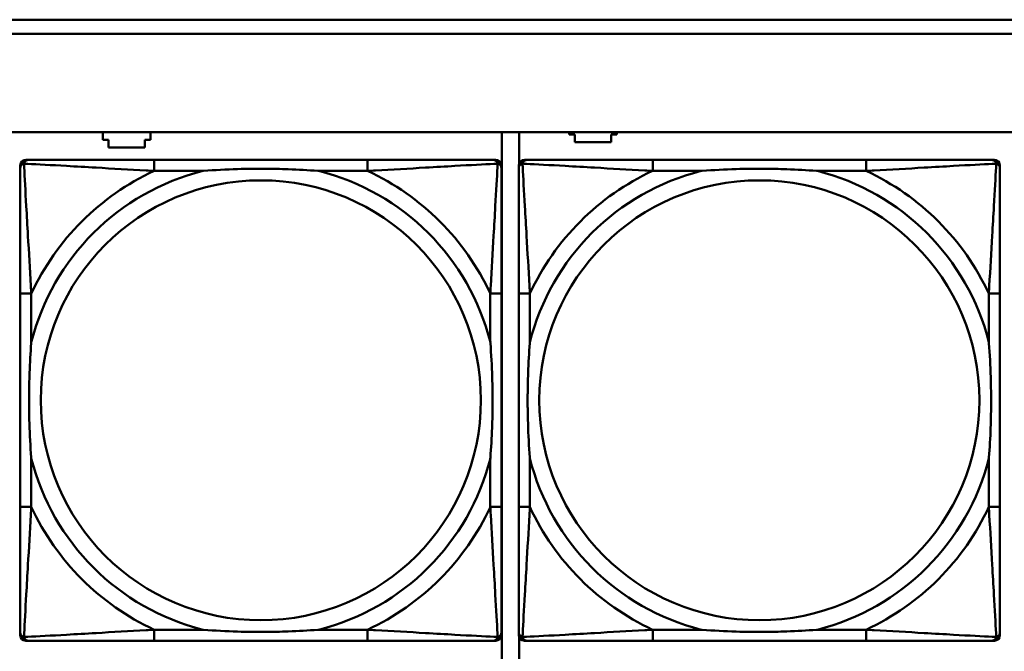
# Model space of a CAD drawing. Header units: inches. Extents: x 7.4 to 53, y 27.5 to 52.4.
# Tile 62 of 128: x 35.7 to 37.1, y 33.1 to 34. Entities that reach past the tile are written whole.
import ezdxf

# ---------------------------------------------------------------- set-up
doc = ezdxf.new("R2010")
doc.units = ezdxf.units.IN
doc.header["$MEASUREMENT"] = 0
doc.layers.add('Visible Edges(ANSI)', color=7, linetype='Continuous', lineweight=50)
doc.layers.add('Visible Tangent Edges(ANSI)', color=7, linetype='Continuous', lineweight=50)

msp = doc.modelspace()

# ---------------------------------------------------------------- linework, layer by layer
at = {"layer": 'Visible Edges(ANSI)'}
for p, q in [((34.7018, 33.9762), (42.1488, 33.9762)), ((42.1488, 33.9562), (34.7018, 33.9562)), ((25.0548, 33.8162), (42.1488, 33.8162)), ((35.8617, 33.8051), (35.8617, 33.8162)), ((35.9297, 33.8162), (35.9297, 33.8051)), ((36.4297, 33.8162), (36.4297, 33.0533)), ((36.4546, 33.7712), (36.4546, 33.8162)), ((36.5258, 33.8125), (36.5258, 33.8162)), ((36.5938, 33.8162), (36.5938, 33.8125)), ((35.8697, 33.8051), (35.8617, 33.8051)), ((35.8697, 33.7941), (35.8697, 33.8051)), ((35.9217, 33.8051), (35.9217, 33.7941)), ((35.9297, 33.8051), (35.9217, 33.8051)), ((36.5338, 33.8125), (36.5258, 33.8125)), ((36.5338, 33.8015), (36.5338, 33.8125)), ((36.5858, 33.8015), (36.5338, 33.8015)), ((36.5858, 33.8125), (36.5858, 33.8015)), ((36.5938, 33.8125), (36.5858, 33.8125)), ((35.9217, 33.7941), (35.8697, 33.7941)), ((35.7521, 33.7765), (35.7561, 33.7765)), ((36.2387, 33.7765), (35.9348, 33.7765)), ((36.4175, 33.7765), (36.4214, 33.7765)), ((36.462, 33.7765), (36.4659, 33.7765)), ((36.9486, 33.7765), (36.6447, 33.7765)), ((37.1273, 33.7765), (37.1313, 33.7765)), ((35.7442, 33.0993), (35.7442, 33.7686)), ((36.4293, 33.7686), (36.4293, 33.7647)), ((36.4541, 33.0993), (36.4541, 33.7686)), ((37.1392, 33.7686), (37.1392, 33.7647)), ((35.7442, 33.5859), (35.7442, 33.282)), ((36.4293, 33.282), (36.4293, 33.5859)), ((36.4541, 33.5859), (36.4541, 33.282)), ((37.1392, 33.282), (37.1392, 33.5859)), ((36.4293, 33.1033), (36.4293, 33.0993)), ((37.1392, 33.1033), (37.1392, 33.0993)), ((36.4214, 33.0915), (35.7521, 33.0915)), ((35.9348, 33.0915), (36.2387, 33.0915)), ((36.4546, 33.0533), (36.4546, 33.0967)), ((37.1313, 33.0915), (36.462, 33.0915)), ((36.6447, 33.0915), (36.9486, 33.0915))]:
    msp.add_line(p, q, dxfattribs=at)
for centre, radius, start, end in [((35.7521, 33.7686), 0.00787, 90, 180), ((35.7561, 33.7647), 0.0118, 90, 180), ((36.4175, 33.7647), 0.0118, 0, 90), ((36.4214, 33.7686), 0.00787, 0, 90), ((36.462, 33.7686), 0.00787, 90, 180), ((36.4659, 33.7647), 0.0118, 90, 180), ((37.1273, 33.7647), 0.0118, 0, 90), ((37.1313, 33.7686), 0.00787, 0, 90), ((35.7561, 33.1033), 0.0118, 180, 270), ((35.7521, 33.0993), 0.00787, 180, 270), ((36.4175, 33.1033), 0.0118, 270, 360), ((36.4214, 33.0993), 0.00787, 270, 0), ((36.4659, 33.1033), 0.0118, 180, 270), ((36.462, 33.0993), 0.00787, 180, 270), ((37.1273, 33.1033), 0.0118, 270, 360), ((37.1313, 33.0993), 0.00787, 270, 0)]:
    msp.add_arc(centre, radius, start, end, dxfattribs=at)
for points, knots in [([(35.9348, 33.7765), (35.9312, 33.7765), (35.9276, 33.7765), (35.924, 33.7765), (35.8908, 33.7765), (35.8571, 33.7765), (35.8263, 33.7765), (35.7993, 33.7765), (35.7738, 33.7765), (35.7603, 33.7765), (35.7587, 33.7765), (35.7573, 33.7765), (35.7561, 33.7765)], [0, 0, 0, 0, 0.0272471, 0.0272471, 0.0272471, 0.2790553, 0.2790553, 0.2790553, 0.4988354, 0.4988354, 0.4988354, 0.5252205, 0.5252205, 0.5252205, 0.5252205]), ([(36.4175, 33.7765), (36.4026, 33.7765), (36.361, 33.7765), (36.3203, 33.7765), (36.2938, 33.7765), (36.2659, 33.7765), (36.2387, 33.7765)], [-0.5252205, -0.5252205, -0.5252205, -0.5252205, -0.20743, -0.20743, -0.20743, 0, 0, 0, 0]), ([(36.6447, 33.7765), (36.6411, 33.7765), (36.6375, 33.7765), (36.6339, 33.7765), (36.6007, 33.7765), (36.567, 33.7765), (36.5361, 33.7765), (36.5092, 33.7765), (36.4837, 33.7765), (36.4702, 33.7765), (36.4686, 33.7765), (36.4672, 33.7765), (36.4659, 33.7765)], [0, 0, 0, 0, 0.0272471, 0.0272471, 0.0272471, 0.2790553, 0.2790553, 0.2790553, 0.4988354, 0.4988354, 0.4988354, 0.5252205, 0.5252205, 0.5252205, 0.5252205]), ([(37.1273, 33.7765), (37.1125, 33.7765), (37.0709, 33.7765), (37.0302, 33.7765), (37.0037, 33.7765), (36.9758, 33.7765), (36.9486, 33.7765)], [-0.5252205, -0.5252205, -0.5252205, -0.5252205, -0.20743, -0.20743, -0.20743, 0, 0, 0, 0]), ([(35.7442, 33.7647), (35.7442, 33.7498), (35.7442, 33.7082), (35.7442, 33.6676), (35.7442, 33.641), (35.7442, 33.6132), (35.7442, 33.5859)], [-0.5252205, -0.5252205, -0.5252205, -0.5252205, -0.20743, -0.20743, -0.20743, 0, 0, 0, 0]), ([(36.004, 33.7607), (36.0045, 33.7608), (36.0049, 33.7608), (36.0214, 33.7621), (36.0375, 33.7629), (36.0604, 33.7636), (36.0671, 33.7638), (36.0763, 33.7639), (36.0788, 33.7639), (36.0828, 33.7639), (36.0844, 33.7639), (36.0876, 33.7639), (36.0891, 33.7639), (36.0927, 33.7639), (36.0947, 33.7639), (36.1009, 33.7638), (36.105, 33.7638), (36.1147, 33.7636), (36.1203, 33.7634), (36.1401, 33.7627), (36.1542, 33.7619), (36.1686, 33.7608), (36.1691, 33.7608), (36.1695, 33.7607)], [-0.416114, -0.416114, -0.416114, -0.416114, -0.4127691, -0.4127691, -0.2896446, -0.2896446, -0.2388934, -0.2388934, -0.2201881, -0.2201881, -0.2080204, -0.2080204, -0.196499, -0.196499, -0.1809939, -0.1809939, -0.149741, -0.149741, -0.1073162, -0.1073162, 0, 0, 0.0033356, 0.0033356, 0.0033356, 0.0033356]), ([(36.4293, 33.5859), (36.4293, 33.5895), (36.4293, 33.5931), (36.4293, 33.5967), (36.4293, 33.6299), (36.4293, 33.6636), (36.4293, 33.6945), (36.4293, 33.7214), (36.4293, 33.747), (36.4293, 33.7604), (36.4293, 33.762), (36.4293, 33.7635), (36.4293, 33.7647)], [0, 0, 0, 0, 0.0272471, 0.0272471, 0.0272471, 0.2790553, 0.2790553, 0.2790553, 0.4988354, 0.4988354, 0.4988354, 0.5252205, 0.5252205, 0.5252205, 0.5252205]), ([(36.4541, 33.7647), (36.4541, 33.7498), (36.4541, 33.7082), (36.4541, 33.6676), (36.4541, 33.641), (36.4541, 33.6132), (36.4541, 33.5859)], [-0.5252205, -0.5252205, -0.5252205, -0.5252205, -0.20743, -0.20743, -0.20743, 0, 0, 0, 0]), ([(36.7139, 33.7607), (36.7143, 33.7608), (36.7148, 33.7608), (36.7313, 33.7621), (36.7473, 33.7629), (36.7703, 33.7636), (36.777, 33.7638), (36.7862, 33.7639), (36.7886, 33.7639), (36.7927, 33.7639), (36.7943, 33.7639), (36.7975, 33.7639), (36.799, 33.7639), (36.8025, 33.7639), (36.8046, 33.7639), (36.8108, 33.7638), (36.8149, 33.7638), (36.8246, 33.7636), (36.8302, 33.7634), (36.85, 33.7627), (36.864, 33.7619), (36.8785, 33.7608), (36.879, 33.7608), (36.8794, 33.7607)], [-0.416114, -0.416114, -0.416114, -0.416114, -0.4127691, -0.4127691, -0.2896446, -0.2896446, -0.2388934, -0.2388934, -0.2201881, -0.2201881, -0.2080204, -0.2080204, -0.196499, -0.196499, -0.1809939, -0.1809939, -0.149741, -0.149741, -0.1073162, -0.1073162, 0, 0, 0.0033356, 0.0033356, 0.0033356, 0.0033356]), ([(37.1392, 33.5859), (37.1392, 33.5895), (37.1392, 33.5931), (37.1392, 33.5967), (37.1392, 33.6299), (37.1392, 33.6636), (37.1392, 33.6945), (37.1392, 33.7214), (37.1392, 33.747), (37.1392, 33.7604), (37.1392, 33.762), (37.1392, 33.7635), (37.1392, 33.7647)], [0, 0, 0, 0, 0.0272471, 0.0272471, 0.0272471, 0.2790553, 0.2790553, 0.2790553, 0.4988354, 0.4988354, 0.4988354, 0.5252205, 0.5252205, 0.5252205, 0.5252205]), ([(35.76, 33.3512), (35.76, 33.3517), (35.7599, 33.3521), (35.7587, 33.3686), (35.7578, 33.3847), (35.7571, 33.4076), (35.757, 33.4143), (35.7569, 33.4235), (35.7568, 33.426), (35.7568, 33.4301), (35.7568, 33.4317), (35.7568, 33.4348), (35.7568, 33.4363), (35.7568, 33.4399), (35.7568, 33.4419), (35.7569, 33.4481), (35.757, 33.4522), (35.7572, 33.462), (35.7573, 33.4676), (35.758, 33.4873), (35.7588, 33.5014), (35.7599, 33.5159), (35.76, 33.5163), (35.76, 33.5167)], [-0.416114, -0.416114, -0.416114, -0.416114, -0.4127691, -0.4127691, -0.2896446, -0.2896446, -0.2388934, -0.2388934, -0.2201881, -0.2201881, -0.2080204, -0.2080204, -0.196499, -0.196499, -0.1809939, -0.1809939, -0.149741, -0.149741, -0.1073162, -0.1073162, 0, 0, 0.0033356, 0.0033356, 0.0033356, 0.0033356]), ([(36.4135, 33.5167), (36.4136, 33.5163), (36.4136, 33.5159), (36.4148, 33.4994), (36.4157, 33.4833), (36.4164, 33.4603), (36.4165, 33.4536), (36.4167, 33.4445), (36.4167, 33.442), (36.4167, 33.4379), (36.4167, 33.4363), (36.4167, 33.4332), (36.4167, 33.4317), (36.4167, 33.4281), (36.4167, 33.426), (36.4166, 33.4199), (36.4166, 33.4157), (36.4164, 33.406), (36.4162, 33.4004), (36.4155, 33.3806), (36.4147, 33.3666), (36.4136, 33.3521), (36.4136, 33.3517), (36.4135, 33.3512)], [-0.416114, -0.416114, -0.416114, -0.416114, -0.4127691, -0.4127691, -0.2896446, -0.2896446, -0.2388934, -0.2388934, -0.2201881, -0.2201881, -0.2080204, -0.2080204, -0.196499, -0.196499, -0.1809939, -0.1809939, -0.149741, -0.149741, -0.1073162, -0.1073162, 0, 0, 0.0033356, 0.0033356, 0.0033356, 0.0033356]), ([(36.4699, 33.3512), (36.4698, 33.3517), (36.4698, 33.3521), (36.4686, 33.3686), (36.4677, 33.3847), (36.467, 33.4076), (36.4669, 33.4143), (36.4667, 33.4235), (36.4667, 33.426), (36.4667, 33.4301), (36.4667, 33.4317), (36.4667, 33.4348), (36.4667, 33.4363), (36.4667, 33.4399), (36.4667, 33.4419), (36.4668, 33.4481), (36.4668, 33.4522), (36.467, 33.462), (36.4672, 33.4676), (36.4679, 33.4873), (36.4687, 33.5014), (36.4698, 33.5159), (36.4698, 33.5163), (36.4699, 33.5167)], [-0.416114, -0.416114, -0.416114, -0.416114, -0.4127691, -0.4127691, -0.2896446, -0.2896446, -0.2388934, -0.2388934, -0.2201881, -0.2201881, -0.2080204, -0.2080204, -0.196499, -0.196499, -0.1809939, -0.1809939, -0.149741, -0.149741, -0.1073162, -0.1073162, 0, 0, 0.0033356, 0.0033356, 0.0033356, 0.0033356]), ([(37.1234, 33.5167), (37.1234, 33.5163), (37.1235, 33.5159), (37.1247, 33.4994), (37.1256, 33.4833), (37.1263, 33.4603), (37.1264, 33.4536), (37.1265, 33.4445), (37.1266, 33.442), (37.1266, 33.4379), (37.1266, 33.4363), (37.1266, 33.4332), (37.1266, 33.4317), (37.1266, 33.4281), (37.1266, 33.426), (37.1265, 33.4199), (37.1264, 33.4157), (37.1262, 33.406), (37.1261, 33.4004), (37.1254, 33.3806), (37.1246, 33.3666), (37.1235, 33.3521), (37.1234, 33.3517), (37.1234, 33.3512)], [-0.416114, -0.416114, -0.416114, -0.416114, -0.4127691, -0.4127691, -0.2896446, -0.2896446, -0.2388934, -0.2388934, -0.2201881, -0.2201881, -0.2080204, -0.2080204, -0.196499, -0.196499, -0.1809939, -0.1809939, -0.149741, -0.149741, -0.1073162, -0.1073162, 0, 0, 0.0033356, 0.0033356, 0.0033356, 0.0033356]), ([(35.7442, 33.282), (35.7442, 33.2548), (35.7442, 33.2269), (35.7442, 33.2004), (35.7442, 33.1598), (35.7442, 33.1182), (35.7442, 33.1033)], [3.9382945, 3.9382945, 3.9382945, 3.9382945, 4.1457245, 4.1457245, 4.1457245, 4.463515, 4.463515, 4.463515, 4.463515]), ([(36.4293, 33.1033), (36.4293, 33.1182), (36.4293, 33.1598), (36.4293, 33.2004), (36.4293, 33.2269), (36.4293, 33.2548), (36.4293, 33.282)], [-0.5252205, -0.5252205, -0.5252205, -0.5252205, -0.20743, -0.20743, -0.20743, 0, 0, 0, 0]), ([(36.4541, 33.282), (36.4541, 33.2548), (36.4541, 33.2269), (36.4541, 33.2004), (36.4541, 33.1598), (36.4541, 33.1182), (36.4541, 33.1033)], [3.9382945, 3.9382945, 3.9382945, 3.9382945, 4.1457245, 4.1457245, 4.1457245, 4.463515, 4.463515, 4.463515, 4.463515]), ([(37.1392, 33.1033), (37.1392, 33.1182), (37.1392, 33.1598), (37.1392, 33.2004), (37.1392, 33.2269), (37.1392, 33.2548), (37.1392, 33.282)], [-0.5252205, -0.5252205, -0.5252205, -0.5252205, -0.20743, -0.20743, -0.20743, 0, 0, 0, 0]), ([(36.1695, 33.1072), (36.1691, 33.1072), (36.1686, 33.1071), (36.1542, 33.1061), (36.1401, 33.1053), (36.1203, 33.1045), (36.1147, 33.1044), (36.105, 33.1042), (36.1009, 33.1041), (36.0947, 33.1041), (36.0927, 33.1041), (36.0891, 33.104), (36.0876, 33.104), (36.0844, 33.104), (36.0828, 33.104), (36.0788, 33.1041), (36.0763, 33.1041), (36.0671, 33.1042), (36.0604, 33.1043), (36.0375, 33.105), (36.0214, 33.1059), (36.0049, 33.1071), (36.0045, 33.1072), (36.004, 33.1072)], [-0.4149464, -0.4149464, -0.4149464, -0.4149464, -0.41162, -0.41162, -0.3046026, -0.3046026, -0.2622958, -0.2622958, -0.23113, -0.23113, -0.215668, -0.215668, -0.2041787, -0.2041787, -0.1920448, -0.1920448, -0.1733916, -0.1733916, -0.1227817, -0.1227817, 0, 0, 0.0033356, 0.0033356, 0.0033356, 0.0033356]), ([(36.8794, 33.1072), (36.879, 33.1072), (36.8785, 33.1071), (36.864, 33.1061), (36.85, 33.1053), (36.8302, 33.1045), (36.8246, 33.1044), (36.8149, 33.1042), (36.8108, 33.1041), (36.8046, 33.1041), (36.8025, 33.1041), (36.799, 33.104), (36.7975, 33.104), (36.7943, 33.104), (36.7927, 33.104), (36.7886, 33.1041), (36.7862, 33.1041), (36.777, 33.1042), (36.7703, 33.1043), (36.7473, 33.105), (36.7313, 33.1059), (36.7148, 33.1071), (36.7143, 33.1072), (36.7139, 33.1072)], [-0.4149464, -0.4149464, -0.4149464, -0.4149464, -0.41162, -0.41162, -0.3046026, -0.3046026, -0.2622958, -0.2622958, -0.23113, -0.23113, -0.215668, -0.215668, -0.2041787, -0.2041787, -0.1920448, -0.1920448, -0.1733916, -0.1733916, -0.1227817, -0.1227817, 0, 0, 0.0033356, 0.0033356, 0.0033356, 0.0033356]), ([(35.7561, 33.0915), (35.7709, 33.0915), (35.8125, 33.0915), (35.8532, 33.0915), (35.8797, 33.0915), (35.9076, 33.0915), (35.9348, 33.0915)], [-0.5252205, -0.5252205, -0.5252205, -0.5252205, -0.20743, -0.20743, -0.20743, 0, 0, 0, 0]), ([(36.2387, 33.0915), (36.2659, 33.0915), (36.2938, 33.0915), (36.3203, 33.0915), (36.361, 33.0915), (36.4026, 33.0915), (36.4175, 33.0915)], [3.9382945, 3.9382945, 3.9382945, 3.9382945, 4.1457245, 4.1457245, 4.1457245, 4.463515, 4.463515, 4.463515, 4.463515]), ([(36.4659, 33.0915), (36.4808, 33.0915), (36.5224, 33.0915), (36.5631, 33.0915), (36.5896, 33.0915), (36.6175, 33.0915), (36.6447, 33.0915)], [-0.5252205, -0.5252205, -0.5252205, -0.5252205, -0.20743, -0.20743, -0.20743, 0, 0, 0, 0]), ([(36.9486, 33.0915), (36.9758, 33.0915), (37.0037, 33.0915), (37.0302, 33.0915), (37.0709, 33.0915), (37.1125, 33.0915), (37.1273, 33.0915)], [3.9382945, 3.9382945, 3.9382945, 3.9382945, 4.1457245, 4.1457245, 4.1457245, 4.463515, 4.463515, 4.463515, 4.463515])]:
    msp.add_open_spline(points, degree=3, knots=knots, dxfattribs=at)
at = {"layer": 'Visible Tangent Edges(ANSI)'}
for p, q in [((35.9348, 33.7765), (35.9348, 33.7607)), ((36.2387, 33.7765), (36.2387, 33.7607)), ((36.6447, 33.7765), (36.6447, 33.7607)), ((36.9486, 33.7765), (36.9486, 33.7607)), ((35.9348, 33.7607), (36.004, 33.7607)), ((36.1695, 33.7607), (36.2387, 33.7607)), ((36.6447, 33.7607), (36.7139, 33.7607)), ((36.8794, 33.7607), (36.9486, 33.7607)), ((35.76, 33.5859), (35.7442, 33.5859)), ((35.76, 33.5167), (35.76, 33.5859)), ((36.4293, 33.5859), (36.4135, 33.5859)), ((36.4135, 33.5859), (36.4135, 33.5167)), ((36.4699, 33.5859), (36.4541, 33.5859)), ((36.4699, 33.5167), (36.4699, 33.5859)), ((37.1392, 33.5859), (37.1234, 33.5859)), ((37.1234, 33.5859), (37.1234, 33.5167)), ((35.76, 33.282), (35.76, 33.3512)), ((36.4135, 33.3512), (36.4135, 33.282)), ((36.4699, 33.282), (36.4699, 33.3512)), ((37.1234, 33.3512), (37.1234, 33.282)), ((35.76, 33.282), (35.7442, 33.282)), ((36.4293, 33.282), (36.4135, 33.282)), ((36.4699, 33.282), (36.4541, 33.282)), ((37.1392, 33.282), (37.1234, 33.282)), ((35.9348, 33.1072), (35.9348, 33.0915)), ((36.004, 33.1072), (35.9348, 33.1072)), ((36.2387, 33.1072), (36.1695, 33.1072)), ((36.2387, 33.1072), (36.2387, 33.0915)), ((36.6447, 33.1072), (36.6447, 33.0915)), ((36.7139, 33.1072), (36.6447, 33.1072)), ((36.9486, 33.1072), (36.8794, 33.1072)), ((36.9486, 33.1072), (36.9486, 33.0915))]:
    msp.add_line(p, q, dxfattribs=at)
for centre in [(36.0868, 33.434), (36.7966, 33.434)]:
    msp.add_circle(centre, 0.3133, dxfattribs=at)
for centre, radius, start, end in [((36.0868, 33.434), 0.3371, 104.2103, 165.7897), ((36.0868, 33.434), 0.3604, 114.9407, 155.0593), ((36.0868, 33.434), 0.3371, 14.2103, 75.7897), ((36.0868, 33.434), 0.3604, 24.9407, 65.0593), ((36.7966, 33.434), 0.3371, 104.2103, 165.7897), ((36.7966, 33.434), 0.3604, 114.9407, 155.0593), ((36.7966, 33.434), 0.3371, 14.2103, 75.7897), ((36.7966, 33.434), 0.3604, 24.9407, 65.0593), ((36.0868, 33.434), 0.3371, 194.2103, 255.7897), ((36.0868, 33.434), 0.3371, 284.2103, 345.7897), ((36.7966, 33.434), 0.3371, 194.2103, 255.7897), ((36.7966, 33.434), 0.3371, 284.2103, 345.7897), ((36.0868, 33.434), 0.3604, 204.9407, 245.0593), ((36.0868, 33.434), 0.3604, 294.9407, 335.0593), ((36.7966, 33.434), 0.3604, 204.9407, 245.0593), ((36.7966, 33.434), 0.3604, 294.9407, 335.0593)]:
    msp.add_arc(centre, radius, start, end, dxfattribs=at)
for points, knots in [([(35.7495, 33.7712), (35.7497, 33.7718), (35.7499, 33.7723), (35.7505, 33.7734), (35.7508, 33.7739), (35.7514, 33.7746), (35.7517, 33.7748), (35.7521, 33.7752), (35.7522, 33.7753), (35.7526, 33.7755), (35.7528, 33.7757), (35.7535, 33.776), (35.7539, 33.7762), (35.7549, 33.7764), (35.7554, 33.7765), (35.7561, 33.7765)], [-0.00012419, -0.00012419, -0.00012419, -0.00012419, 0.00449537, 0.00449537, 0.00977487, 0.00977487, 0.01307456, 0.01307456, 0.0147244, 0.0147244, 0.01736415, 0.01736415, 0.02158775, 0.02158775, 0.02627331, 0.02627331, 0.02627331, 0.02627331]), ([(36.4175, 33.7765), (36.4181, 33.7765), (36.4186, 33.7764), (36.4196, 33.7762), (36.4201, 33.776), (36.4207, 33.7757), (36.421, 33.7755), (36.4213, 33.7753), (36.4215, 33.7752), (36.4219, 33.7748), (36.4221, 33.7746), (36.4227, 33.7739), (36.4231, 33.7734), (36.4236, 33.7723), (36.4238, 33.7718), (36.424, 33.7712)], [-0.02627331, -0.02627331, -0.02627331, -0.02627331, -0.02158775, -0.02158775, -0.01736415, -0.01736415, -0.0147244, -0.0147244, -0.01307456, -0.01307456, -0.00977487, -0.00977487, -0.00449537, -0.00449537, 0.00012419, 0.00012419, 0.00012419, 0.00012419]), ([(36.4594, 33.7712), (36.4596, 33.7718), (36.4598, 33.7723), (36.4603, 33.7734), (36.4607, 33.7739), (36.4613, 33.7746), (36.4615, 33.7748), (36.4619, 33.7752), (36.4621, 33.7753), (36.4625, 33.7755), (36.4627, 33.7757), (36.4633, 33.776), (36.4638, 33.7762), (36.4648, 33.7764), (36.4653, 33.7765), (36.4659, 33.7765)], [-0.00012419, -0.00012419, -0.00012419, -0.00012419, 0.00449537, 0.00449537, 0.00977487, 0.00977487, 0.01307456, 0.01307456, 0.0147244, 0.0147244, 0.01736415, 0.01736415, 0.02158775, 0.02158775, 0.02627331, 0.02627331, 0.02627331, 0.02627331]), ([(37.1273, 33.7765), (37.128, 33.7765), (37.1285, 33.7764), (37.1295, 33.7762), (37.1299, 33.776), (37.1306, 33.7757), (37.1308, 33.7755), (37.1312, 33.7753), (37.1314, 33.7752), (37.1318, 33.7748), (37.132, 33.7746), (37.1326, 33.7739), (37.133, 33.7734), (37.1335, 33.7723), (37.1337, 33.7718), (37.1339, 33.7712)], [-0.02627331, -0.02627331, -0.02627331, -0.02627331, -0.02158775, -0.02158775, -0.01736415, -0.01736415, -0.0147244, -0.0147244, -0.01307456, -0.01307456, -0.00977487, -0.00977487, -0.00449537, -0.00449537, 0.00012419, 0.00012419, 0.00012419, 0.00012419]), ([(35.7442, 33.7647), (35.7442, 33.7653), (35.7443, 33.7659), (35.7446, 33.7668), (35.7447, 33.7673), (35.7451, 33.7679), (35.7452, 33.7682), (35.7455, 33.7686), (35.7456, 33.7687), (35.7459, 33.7691), (35.7462, 33.7693), (35.7469, 33.77), (35.7474, 33.7703), (35.7484, 33.7708), (35.7489, 33.771), (35.7495, 33.7712)], [-0.02627331, -0.02627331, -0.02627331, -0.02627331, -0.02158775, -0.02158775, -0.01736415, -0.01736415, -0.0147244, -0.0147244, -0.01307456, -0.01307456, -0.00977487, -0.00977487, -0.00449537, -0.00449537, 0.00012419, 0.00012419, 0.00012419, 0.00012419]), ([(35.76, 33.5859), (35.7598, 33.5897), (35.7596, 33.5935), (35.7581, 33.6208), (35.7566, 33.645), (35.7544, 33.6828), (35.7536, 33.6969), (35.7516, 33.7321), (35.7505, 33.7523), (35.7497, 33.7677), (35.7496, 33.7695), (35.7495, 33.7712)], [0, 0, 0, 0, 0.0278591, 0.0278591, 0.201273, 0.201273, 0.3066357, 0.3066357, 0.475216, 0.475216, 0.5007189, 0.5007189, 0.5007189, 0.5007189]), ([(35.7495, 33.7712), (35.7512, 33.7711), (35.7531, 33.771), (35.7685, 33.7702), (35.7886, 33.7691), (35.8238, 33.7671), (35.8379, 33.7663), (35.8757, 33.7641), (35.8999, 33.7627), (35.9273, 33.7612), (35.9311, 33.761), (35.9348, 33.7607)], [-0.5007189, -0.5007189, -0.5007189, -0.5007189, -0.475216, -0.475216, -0.3066357, -0.3066357, -0.201273, -0.201273, -0.0278591, -0.0278591, 0, 0, 0, 0]), ([(36.2387, 33.7607), (36.2425, 33.761), (36.2462, 33.7612), (36.2736, 33.7627), (36.2978, 33.7641), (36.3356, 33.7663), (36.3497, 33.7671), (36.3849, 33.7691), (36.405, 33.7702), (36.4205, 33.771), (36.4223, 33.7711), (36.424, 33.7712)], [0, 0, 0, 0, 0.0278591, 0.0278591, 0.201273, 0.201273, 0.3066357, 0.3066357, 0.475216, 0.475216, 0.5007189, 0.5007189, 0.5007189, 0.5007189]), ([(36.424, 33.7712), (36.4239, 33.7695), (36.4238, 33.7677), (36.423, 33.7523), (36.4219, 33.7321), (36.4199, 33.6969), (36.4191, 33.6828), (36.4169, 33.645), (36.4155, 33.6208), (36.4139, 33.5935), (36.4137, 33.5897), (36.4135, 33.5859)], [-0.5007189, -0.5007189, -0.5007189, -0.5007189, -0.475216, -0.475216, -0.3066357, -0.3066357, -0.201273, -0.201273, -0.0278591, -0.0278591, 0, 0, 0, 0]), ([(36.424, 33.7712), (36.4246, 33.771), (36.4251, 33.7708), (36.4262, 33.7703), (36.4267, 33.77), (36.4274, 33.7693), (36.4276, 33.7691), (36.428, 33.7687), (36.4281, 33.7686), (36.4283, 33.7682), (36.4285, 33.7679), (36.4288, 33.7673), (36.429, 33.7668), (36.4292, 33.7659), (36.4293, 33.7653), (36.4293, 33.7647)], [-0.00012419, -0.00012419, -0.00012419, -0.00012419, 0.00449537, 0.00449537, 0.00977487, 0.00977487, 0.01307456, 0.01307456, 0.0147244, 0.0147244, 0.01736415, 0.01736415, 0.02158775, 0.02158775, 0.02627331, 0.02627331, 0.02627331, 0.02627331]), ([(36.4541, 33.7647), (36.4541, 33.7653), (36.4542, 33.7659), (36.4544, 33.7668), (36.4546, 33.7673), (36.4549, 33.7679), (36.4551, 33.7682), (36.4553, 33.7686), (36.4554, 33.7687), (36.4558, 33.7691), (36.456, 33.7693), (36.4567, 33.77), (36.4572, 33.7703), (36.4583, 33.7708), (36.4588, 33.771), (36.4594, 33.7712)], [-0.02627331, -0.02627331, -0.02627331, -0.02627331, -0.02158775, -0.02158775, -0.01736415, -0.01736415, -0.0147244, -0.0147244, -0.01307456, -0.01307456, -0.00977487, -0.00977487, -0.00449537, -0.00449537, 0.00012419, 0.00012419, 0.00012419, 0.00012419]), ([(36.4699, 33.5859), (36.4697, 33.5897), (36.4695, 33.5935), (36.4679, 33.6208), (36.4665, 33.645), (36.4643, 33.6828), (36.4635, 33.6969), (36.4615, 33.7321), (36.4604, 33.7523), (36.4596, 33.7677), (36.4595, 33.7695), (36.4594, 33.7712)], [0, 0, 0, 0, 0.0278591, 0.0278591, 0.201273, 0.201273, 0.3066357, 0.3066357, 0.475216, 0.475216, 0.5007189, 0.5007189, 0.5007189, 0.5007189]), ([(36.4594, 33.7712), (36.4611, 33.7711), (36.4629, 33.771), (36.4784, 33.7702), (36.4985, 33.7691), (36.5337, 33.7671), (36.5478, 33.7663), (36.5856, 33.7641), (36.6098, 33.7627), (36.6372, 33.7612), (36.6409, 33.761), (36.6447, 33.7607)], [-0.5007189, -0.5007189, -0.5007189, -0.5007189, -0.475216, -0.475216, -0.3066357, -0.3066357, -0.201273, -0.201273, -0.0278591, -0.0278591, 0, 0, 0, 0]), ([(36.9486, 33.7607), (36.9524, 33.761), (36.9561, 33.7612), (36.9835, 33.7627), (37.0077, 33.7641), (37.0455, 33.7663), (37.0596, 33.7671), (37.0948, 33.7691), (37.1149, 33.7702), (37.1303, 33.771), (37.1322, 33.7711), (37.1339, 33.7712)], [0, 0, 0, 0, 0.0278591, 0.0278591, 0.201273, 0.201273, 0.3066357, 0.3066357, 0.475216, 0.475216, 0.5007189, 0.5007189, 0.5007189, 0.5007189]), ([(37.1339, 33.7712), (37.1338, 33.7695), (37.1337, 33.7677), (37.1329, 33.7523), (37.1318, 33.7321), (37.1298, 33.6969), (37.129, 33.6828), (37.1268, 33.645), (37.1253, 33.6208), (37.1238, 33.5935), (37.1236, 33.5897), (37.1234, 33.5859)], [-0.5007189, -0.5007189, -0.5007189, -0.5007189, -0.475216, -0.475216, -0.3066357, -0.3066357, -0.201273, -0.201273, -0.0278591, -0.0278591, 0, 0, 0, 0]), ([(37.1339, 33.7712), (37.1345, 33.771), (37.135, 33.7708), (37.136, 33.7703), (37.1365, 33.77), (37.1373, 33.7693), (37.1375, 33.7691), (37.1378, 33.7687), (37.1379, 33.7686), (37.1382, 33.7682), (37.1383, 33.7679), (37.1387, 33.7673), (37.1388, 33.7668), (37.1391, 33.7659), (37.1392, 33.7653), (37.1392, 33.7647)], [-0.00012419, -0.00012419, -0.00012419, -0.00012419, 0.00449537, 0.00449537, 0.00977487, 0.00977487, 0.01307456, 0.01307456, 0.0147244, 0.0147244, 0.01736415, 0.01736415, 0.02158775, 0.02158775, 0.02627331, 0.02627331, 0.02627331, 0.02627331]), ([(35.7495, 33.0968), (35.7496, 33.0984), (35.7497, 33.1003), (35.7505, 33.1157), (35.7516, 33.1358), (35.7536, 33.1711), (35.7544, 33.1851), (35.7566, 33.223), (35.7581, 33.2471), (35.7596, 33.2745), (35.7598, 33.2783), (35.76, 33.282)], [-4.4390134, -4.4390134, -4.4390134, -4.4390134, -4.4135105, -4.4135105, -4.2449302, -4.2449302, -4.1395675, -4.1395675, -3.9661536, -3.9661536, -3.9382945, -3.9382945, -3.9382945, -3.9382945]), ([(36.4135, 33.282), (36.4137, 33.2783), (36.4139, 33.2745), (36.4155, 33.2471), (36.4169, 33.223), (36.4191, 33.1851), (36.4199, 33.1711), (36.4219, 33.1358), (36.423, 33.1157), (36.4238, 33.1003), (36.4239, 33.0984), (36.424, 33.0968)], [0, 0, 0, 0, 0.0278591, 0.0278591, 0.201273, 0.201273, 0.3066357, 0.3066357, 0.475216, 0.475216, 0.5007189, 0.5007189, 0.5007189, 0.5007189]), ([(36.4594, 33.0968), (36.4595, 33.0984), (36.4596, 33.1003), (36.4604, 33.1157), (36.4615, 33.1358), (36.4635, 33.1711), (36.4643, 33.1851), (36.4665, 33.223), (36.4679, 33.2471), (36.4695, 33.2745), (36.4697, 33.2783), (36.4699, 33.282)], [-4.4390134, -4.4390134, -4.4390134, -4.4390134, -4.4135105, -4.4135105, -4.2449302, -4.2449302, -4.1395675, -4.1395675, -3.9661536, -3.9661536, -3.9382945, -3.9382945, -3.9382945, -3.9382945]), ([(37.1234, 33.282), (37.1236, 33.2783), (37.1238, 33.2745), (37.1253, 33.2471), (37.1268, 33.223), (37.129, 33.1851), (37.1298, 33.1711), (37.1318, 33.1358), (37.1329, 33.1157), (37.1337, 33.1003), (37.1338, 33.0984), (37.1339, 33.0968)], [0, 0, 0, 0, 0.0278591, 0.0278591, 0.201273, 0.201273, 0.3066357, 0.3066357, 0.475216, 0.475216, 0.5007189, 0.5007189, 0.5007189, 0.5007189]), ([(35.7495, 33.0968), (35.7489, 33.0969), (35.7484, 33.0971), (35.7474, 33.0977), (35.7469, 33.098), (35.7462, 33.0986), (35.7459, 33.0989), (35.7456, 33.0993), (35.7455, 33.0994), (35.7452, 33.0998), (35.7451, 33.1), (35.7447, 33.1007), (35.7446, 33.1011), (35.7443, 33.1021), (35.7442, 33.1027), (35.7442, 33.1033)], [-0.00012419, -0.00012419, -0.00012419, -0.00012419, 0.00449537, 0.00449537, 0.00977487, 0.00977487, 0.01307456, 0.01307456, 0.0147244, 0.0147244, 0.01736415, 0.01736415, 0.02158775, 0.02158775, 0.02627331, 0.02627331, 0.02627331, 0.02627331]), ([(35.9348, 33.1072), (35.9311, 33.107), (35.9273, 33.1068), (35.8999, 33.1053), (35.8757, 33.1038), (35.8379, 33.1016), (35.8238, 33.1008), (35.7886, 33.0988), (35.7685, 33.0977), (35.7531, 33.0969), (35.7512, 33.0968), (35.7495, 33.0968)], [0, 0, 0, 0, 0.0278591, 0.0278591, 0.201273, 0.201273, 0.3066357, 0.3066357, 0.475216, 0.475216, 0.5007189, 0.5007189, 0.5007189, 0.5007189]), ([(36.424, 33.0968), (36.4223, 33.0968), (36.4205, 33.0969), (36.405, 33.0977), (36.3849, 33.0988), (36.3497, 33.1008), (36.3356, 33.1016), (36.2978, 33.1038), (36.2736, 33.1053), (36.2462, 33.1068), (36.2425, 33.107), (36.2387, 33.1072)], [-4.4390134, -4.4390134, -4.4390134, -4.4390134, -4.4135105, -4.4135105, -4.2449302, -4.2449302, -4.1395675, -4.1395675, -3.9661536, -3.9661536, -3.9382945, -3.9382945, -3.9382945, -3.9382945]), ([(36.4293, 33.1033), (36.4293, 33.1027), (36.4292, 33.1021), (36.429, 33.1011), (36.4288, 33.1007), (36.4285, 33.1), (36.4283, 33.0998), (36.4281, 33.0994), (36.428, 33.0993), (36.4276, 33.0989), (36.4274, 33.0986), (36.4267, 33.098), (36.4262, 33.0977), (36.4251, 33.0971), (36.4246, 33.0969), (36.424, 33.0968)], [-0.02627331, -0.02627331, -0.02627331, -0.02627331, -0.02158775, -0.02158775, -0.01736415, -0.01736415, -0.0147244, -0.0147244, -0.01307456, -0.01307456, -0.00977487, -0.00977487, -0.00449537, -0.00449537, 0.00012419, 0.00012419, 0.00012419, 0.00012419]), ([(36.4594, 33.0968), (36.4588, 33.0969), (36.4583, 33.0971), (36.4572, 33.0977), (36.4567, 33.098), (36.456, 33.0986), (36.4558, 33.0989), (36.4554, 33.0993), (36.4553, 33.0994), (36.4551, 33.0998), (36.4549, 33.1), (36.4546, 33.1007), (36.4544, 33.1011), (36.4542, 33.1021), (36.4541, 33.1027), (36.4541, 33.1033)], [-0.00012419, -0.00012419, -0.00012419, -0.00012419, 0.00449537, 0.00449537, 0.00977487, 0.00977487, 0.01307456, 0.01307456, 0.0147244, 0.0147244, 0.01736415, 0.01736415, 0.02158775, 0.02158775, 0.02627331, 0.02627331, 0.02627331, 0.02627331]), ([(36.6447, 33.1072), (36.6409, 33.107), (36.6372, 33.1068), (36.6098, 33.1053), (36.5856, 33.1038), (36.5478, 33.1016), (36.5337, 33.1008), (36.4985, 33.0988), (36.4784, 33.0977), (36.4629, 33.0969), (36.4611, 33.0968), (36.4594, 33.0968)], [0, 0, 0, 0, 0.0278591, 0.0278591, 0.201273, 0.201273, 0.3066357, 0.3066357, 0.475216, 0.475216, 0.5007189, 0.5007189, 0.5007189, 0.5007189]), ([(37.1339, 33.0968), (37.1322, 33.0968), (37.1303, 33.0969), (37.1149, 33.0977), (37.0948, 33.0988), (37.0596, 33.1008), (37.0455, 33.1016), (37.0077, 33.1038), (36.9835, 33.1053), (36.9561, 33.1068), (36.9524, 33.107), (36.9486, 33.1072)], [-4.4390134, -4.4390134, -4.4390134, -4.4390134, -4.4135105, -4.4135105, -4.2449302, -4.2449302, -4.1395675, -4.1395675, -3.9661536, -3.9661536, -3.9382945, -3.9382945, -3.9382945, -3.9382945]), ([(37.1392, 33.1033), (37.1392, 33.1027), (37.1391, 33.1021), (37.1388, 33.1011), (37.1387, 33.1007), (37.1383, 33.1), (37.1382, 33.0998), (37.1379, 33.0994), (37.1378, 33.0993), (37.1375, 33.0989), (37.1373, 33.0986), (37.1365, 33.098), (37.136, 33.0977), (37.135, 33.0971), (37.1345, 33.0969), (37.1339, 33.0968)], [-0.02627331, -0.02627331, -0.02627331, -0.02627331, -0.02158775, -0.02158775, -0.01736415, -0.01736415, -0.0147244, -0.0147244, -0.01307456, -0.01307456, -0.00977487, -0.00977487, -0.00449537, -0.00449537, 0.00012419, 0.00012419, 0.00012419, 0.00012419]), ([(35.7561, 33.0915), (35.7554, 33.0915), (35.7549, 33.0915), (35.7539, 33.0918), (35.7535, 33.0919), (35.7528, 33.0923), (35.7526, 33.0924), (35.7522, 33.0927), (35.7521, 33.0928), (35.7517, 33.0931), (35.7514, 33.0934), (35.7508, 33.0941), (35.7505, 33.0946), (35.7499, 33.0956), (35.7497, 33.0962), (35.7495, 33.0968)], [-0.02627331, -0.02627331, -0.02627331, -0.02627331, -0.02158775, -0.02158775, -0.01736415, -0.01736415, -0.0147244, -0.0147244, -0.01307456, -0.01307456, -0.00977487, -0.00977487, -0.00449537, -0.00449537, 0.00012419, 0.00012419, 0.00012419, 0.00012419]), ([(36.424, 33.0968), (36.4238, 33.0962), (36.4236, 33.0956), (36.4231, 33.0946), (36.4227, 33.0941), (36.4221, 33.0934), (36.4219, 33.0931), (36.4215, 33.0928), (36.4213, 33.0927), (36.421, 33.0924), (36.4207, 33.0923), (36.4201, 33.0919), (36.4196, 33.0918), (36.4186, 33.0915), (36.4181, 33.0915), (36.4175, 33.0915)], [-0.00012419, -0.00012419, -0.00012419, -0.00012419, 0.00449537, 0.00449537, 0.00977487, 0.00977487, 0.01307456, 0.01307456, 0.0147244, 0.0147244, 0.01736415, 0.01736415, 0.02158775, 0.02158775, 0.02627331, 0.02627331, 0.02627331, 0.02627331]), ([(36.4659, 33.0915), (36.4653, 33.0915), (36.4648, 33.0915), (36.4638, 33.0918), (36.4633, 33.0919), (36.4627, 33.0923), (36.4625, 33.0924), (36.4621, 33.0927), (36.4619, 33.0928), (36.4615, 33.0931), (36.4613, 33.0934), (36.4607, 33.0941), (36.4603, 33.0946), (36.4598, 33.0956), (36.4596, 33.0962), (36.4594, 33.0968)], [-0.02627331, -0.02627331, -0.02627331, -0.02627331, -0.02158775, -0.02158775, -0.01736415, -0.01736415, -0.0147244, -0.0147244, -0.01307456, -0.01307456, -0.00977487, -0.00977487, -0.00449537, -0.00449537, 0.00012419, 0.00012419, 0.00012419, 0.00012419]), ([(37.1339, 33.0968), (37.1337, 33.0962), (37.1335, 33.0956), (37.133, 33.0946), (37.1326, 33.0941), (37.132, 33.0934), (37.1318, 33.0931), (37.1314, 33.0928), (37.1312, 33.0927), (37.1308, 33.0924), (37.1306, 33.0923), (37.1299, 33.0919), (37.1295, 33.0918), (37.1285, 33.0915), (37.128, 33.0915), (37.1273, 33.0915)], [-0.00012419, -0.00012419, -0.00012419, -0.00012419, 0.00449537, 0.00449537, 0.00977487, 0.00977487, 0.01307456, 0.01307456, 0.0147244, 0.0147244, 0.01736415, 0.01736415, 0.02158775, 0.02158775, 0.02627331, 0.02627331, 0.02627331, 0.02627331])]:
    msp.add_open_spline(points, degree=3, knots=knots, dxfattribs=at)

doc.saveas('drawing.dxf')
